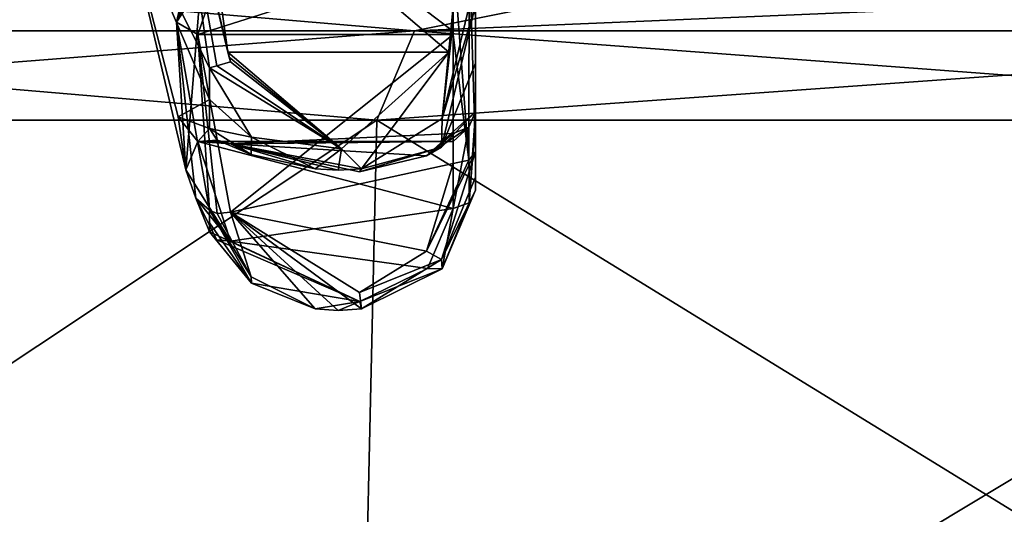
# Model space of a CAD drawing. Extents: x -226 to 210, y 0 to 1475.
# Tile 62 of 102: x -99 to -65, y 1043 to 1060. Entities that reach past the tile are written whole.
import ezdxf

# ---------------------------------------------------------------- set-up
doc = ezdxf.new("R2010")
doc.units = 0
doc.header["$LTSCALE"] = 117.934031
for name, color, linetype in [('484', 7, 'CONTINUOUS'), ('485', 7, 'CONTINUOUS'), ('486', 7, 'CONTINUOUS'), ('487', 7, 'CONTINUOUS'), ('488', 7, 'CONTINUOUS'), ('489', 7, 'CONTINUOUS'), ('490', 7, 'CONTINUOUS'), ('506', 7, 'CONTINUOUS'), ('516', 7, 'CONTINUOUS'), ('517', 7, 'CONTINUOUS'), ('518', 7, 'CONTINUOUS'), ('519', 7, 'CONTINUOUS'), ('520', 7, 'CONTINUOUS'), ('521', 7, 'CONTINUOUS'), ('522', 7, 'CONTINUOUS'), ('523', 7, 'CONTINUOUS'), ('526', 7, 'CONTINUOUS'), ('527', 7, 'CONTINUOUS'), ('528', 7, 'CONTINUOUS'), ('529', 7, 'CONTINUOUS'), ('859', 7, 'CONTINUOUS'), ('860', 7, 'CONTINUOUS'), ('861', 7, 'CONTINUOUS'), ('862', 7, 'CONTINUOUS'), ('863', 7, 'CONTINUOUS'), ('864', 7, 'CONTINUOUS')]:
    doc.layers.add(name, color=color, linetype=linetype)

msp = doc.modelspace()

# ---------------------------------------------------------------- linework, layer by layer
at = {"layer": '484', "color": 7, "linetype": 'CONTINUOUS'}
for points in [[(-93.449, 1054.472, -300), (-92.638, 1064.499, -280.268), (-95.733, 1064.117, -300), (-93.449, 1054.472, -300)], [(-92.638, 1063.021, -281.051), (-92.638, 1064.499, -280.268), (-93.771, 1059.543, -288.464), (-92.638, 1063.021, -281.051)], [(-92.638, 1064.499, -280.268), (-93.449, 1054.472, -300), (-93.771, 1059.543, -288.464), (-92.638, 1064.499, -280.268)], [(-93.771, 1059.543, -288.464), (-93.449, 1054.472, -300), (-93.107, 1053.499, -298.333), (-93.771, 1059.543, -288.464)], [(-92.638, 1053.083, -293.513), (-93.771, 1059.543, -288.464), (-93.107, 1053.499, -298.333), (-92.638, 1053.083, -293.513)], [(-92.638, 1052.34, -296.769), (-92.638, 1053.083, -293.513), (-93.107, 1053.499, -298.333), (-92.638, 1052.34, -296.769)], [(-92.638, 1052.649, -295.128), (-92.638, 1053.083, -293.513), (-92.638, 1052.34, -296.769), (-92.638, 1052.649, -295.128)]]:
    msp.add_3dface(points, dxfattribs=at)
at = {"layer": '485', "color": 7, "linetype": 'CONTINUOUS'}
for points in [[(-92.638, 1057.969, -314.92), (-95.733, 1064.117, -300), (-93.771, 1065.96, -316.656), (-92.638, 1057.969, -314.92)], [(-93.449, 1054.472, -300), (-95.733, 1064.117, -300), (-93.712, 1056.288, -305.967), (-93.449, 1054.472, -300)], [(-93.712, 1056.288, -305.967), (-95.733, 1064.117, -300), (-92.638, 1056.88, -313.658), (-93.712, 1056.288, -305.967)], [(-92.638, 1056.88, -313.658), (-95.733, 1064.117, -300), (-92.638, 1057.969, -314.92), (-92.638, 1056.88, -313.658)], [(-92.638, 1055.886, -312.309), (-93.712, 1056.288, -305.967), (-92.638, 1056.88, -313.658), (-92.638, 1055.886, -312.309)]]:
    msp.add_3dface(points, dxfattribs=at)
at = {"layer": '486', "color": 7, "linetype": 'CONTINUOUS'}
for points in [[(-93.449, 1054.472, -300), (-93.712, 1056.288, -305.967), (-93.041, 1055.439, -304.23), (-93.449, 1054.472, -300)], [(-93.712, 1056.288, -305.967), (-92.638, 1055.886, -312.309), (-93.041, 1055.439, -304.23), (-93.712, 1056.288, -305.967)], [(-92.638, 1055.886, -312.309), (-92.374, 1055.489, -312.136), (-93.041, 1055.439, -304.23), (-92.638, 1055.886, -312.309)], [(-91.922, 1052.011, -297.294), (-93.449, 1054.472, -300), (-93.041, 1055.439, -304.23), (-91.922, 1052.011, -297.294)], [(-92.374, 1055.489, -312.136), (-91.922, 1055.363, -311.978), (-93.041, 1055.439, -304.23), (-92.374, 1055.489, -312.136)], [(-93.107, 1053.499, -298.333), (-93.449, 1054.472, -300), (-91.922, 1052.011, -297.294), (-93.107, 1053.499, -298.333)], [(-92.638, 1052.34, -296.769), (-93.107, 1053.499, -298.333), (-92.385, 1052.061, -297.09), (-92.638, 1052.34, -296.769)], [(-92.385, 1052.061, -297.09), (-93.107, 1053.499, -298.333), (-91.922, 1052.011, -297.294), (-92.385, 1052.061, -297.09)]]:
    msp.add_3dface(points, dxfattribs=at)
at = {"layer": '487', "color": 7, "linetype": 'CONTINUOUS'}
for points in [[(-83.731, 1055.929, -310.145), (-85.186, 1054.953, -313.363), (-83.5, 1056.471, -310.217), (-83.731, 1055.929, -310.145)], [(-83.5, 1056.471, -310.217), (-85.186, 1054.953, -313.363), (-84.661, 1055.249, -313.975), (-83.5, 1056.471, -310.217)], [(-92.374, 1055.489, -312.136), (-92.638, 1055.886, -312.309), (-91.207, 1054.999, -314.539), (-92.374, 1055.489, -312.136)], [(-84.262, 1055.716, -310.117), (-85.186, 1054.953, -313.363), (-83.731, 1055.929, -310.145), (-84.262, 1055.716, -310.117)], [(-91.922, 1055.363, -311.978), (-92.374, 1055.489, -312.136), (-91.207, 1054.999, -314.539), (-91.922, 1055.363, -311.978)], [(-87.482, 1054.404, -314.754), (-91.922, 1055.363, -311.978), (-87.419, 1054.507, -315.545), (-87.482, 1054.404, -314.754)], [(-87.419, 1054.507, -315.545), (-91.922, 1055.363, -311.978), (-88.213, 1054.455, -315.587), (-87.419, 1054.507, -315.545)], [(-88.213, 1054.455, -315.587), (-91.922, 1055.363, -311.978), (-89.003, 1054.507, -315.545), (-88.213, 1054.455, -315.587)], [(-89.003, 1054.507, -315.545), (-91.922, 1055.363, -311.978), (-91.207, 1054.999, -314.539), (-89.003, 1054.507, -315.545)], [(-85.186, 1054.953, -313.363), (-87.482, 1054.404, -314.754), (-84.661, 1055.249, -313.975), (-85.186, 1054.953, -313.363)], [(-84.661, 1055.249, -313.975), (-87.482, 1054.404, -314.754), (-87.419, 1054.507, -315.545), (-84.661, 1055.249, -313.975)]]:
    msp.add_3dface(points, dxfattribs=at)
at = {"layer": '488', "color": 7, "linetype": 'CONTINUOUS'}
for points in [[(-92.638, 1056.88, -313.658), (-92.638, 1057.969, -314.92), (-91.199, 1055.591, -315.291), (-92.638, 1056.88, -313.658)], [(-92.638, 1055.886, -312.309), (-92.638, 1056.88, -313.658), (-91.199, 1055.591, -315.291), (-92.638, 1055.886, -312.309)], [(-91.207, 1054.999, -314.539), (-92.638, 1055.886, -312.309), (-91.199, 1055.591, -315.291), (-91.207, 1054.999, -314.539)], [(-89.003, 1054.507, -315.545), (-91.207, 1054.999, -314.539), (-91.199, 1055.591, -315.291), (-89.003, 1054.507, -315.545)]]:
    msp.add_3dface(points, dxfattribs=at)
at = {"layer": '489', "color": 7, "linetype": 'CONTINUOUS'}
for points in [[(-83.5, 1060.139, -314.816), (-84.64, 1056.231, -315.166), (-83.715, 1060.089, -315.344), (-83.5, 1060.139, -314.816)], [(-83.715, 1060.089, -315.344), (-84.64, 1056.231, -315.166), (-84.262, 1060.068, -315.574), (-83.715, 1060.089, -315.344)], [(-84.262, 1060.068, -315.574), (-84.64, 1056.231, -315.166), (-84.3, 1059.254, -315.518), (-84.262, 1060.068, -315.574)], [(-84.3, 1059.254, -315.518), (-84.64, 1056.231, -315.166), (-84.417, 1058.509, -315.501), (-84.3, 1059.254, -315.518)], [(-84.417, 1058.509, -315.501), (-87.419, 1054.507, -315.545), (-88.103, 1055.185, -315.836), (-84.417, 1058.509, -315.501)], [(-84.64, 1056.231, -315.166), (-87.419, 1054.507, -315.545), (-84.417, 1058.509, -315.501), (-84.64, 1056.231, -315.166)], [(-88.103, 1055.185, -315.836), (-92.638, 1057.969, -314.92), (-92.385, 1058.046, -315.338), (-88.103, 1055.185, -315.836)], [(-91.922, 1058.175, -315.505), (-88.103, 1055.185, -315.836), (-92.385, 1058.046, -315.338), (-91.922, 1058.175, -315.505)], [(-91.199, 1055.591, -315.291), (-92.638, 1057.969, -314.92), (-88.103, 1055.185, -315.836), (-91.199, 1055.591, -315.291)], [(-89.003, 1054.507, -315.545), (-91.199, 1055.591, -315.291), (-88.103, 1055.185, -315.836), (-89.003, 1054.507, -315.545)], [(-88.213, 1054.455, -315.587), (-89.003, 1054.507, -315.545), (-88.103, 1055.185, -315.836), (-88.213, 1054.455, -315.587)], [(-87.419, 1054.507, -315.545), (-88.213, 1054.455, -315.587), (-88.103, 1055.185, -315.836), (-87.419, 1054.507, -315.545)]]:
    msp.add_3dface(points, dxfattribs=at)
at = {"layer": '490', "color": 7, "linetype": 'CONTINUOUS'}
for points in [[(-92.638, 1057.969, -314.92), (-93.771, 1065.96, -316.656), (-92.385, 1058.046, -315.338), (-92.638, 1057.969, -314.92)], [(-93.771, 1065.96, -316.656), (-91.922, 1058.175, -315.505), (-92.385, 1058.046, -315.338), (-93.771, 1065.96, -316.656)], [(-91.922, 1058.175, -315.505), (-93.771, 1065.96, -316.656), (-91.969, 1058.342, -315.502), (-91.922, 1058.175, -315.505)], [(-91.969, 1058.342, -315.502), (-93.771, 1065.96, -316.656), (-92.015, 1058.509, -315.501), (-91.969, 1058.342, -315.502)], [(-92.015, 1058.509, -315.501), (-93.771, 1065.96, -316.656), (-93.041, 1065.879, -317.219), (-92.015, 1058.509, -315.501)]]:
    msp.add_3dface(points, dxfattribs=at)
at = {"layer": '506', "color": 7, "linetype": 'CONTINUOUS'}
for points in [[(-83.5, 1058.138, -312.65), (-83.5, 1060.139, -314.816), (-83.5, 1059.712, -288.606), (-83.5, 1058.138, -312.65)], [(-83.5, 1055.083, -292.665), (-83.5, 1058.138, -312.65), (-83.5, 1059.712, -288.606), (-83.5, 1055.083, -292.665)], [(-83.5, 1056.471, -310.217), (-83.5, 1058.138, -312.65), (-83.5, 1056.183, -304.067), (-83.5, 1056.471, -310.217)], [(-83.5, 1056.183, -304.067), (-83.5, 1058.138, -312.65), (-83.5, 1055.083, -292.665), (-83.5, 1056.183, -304.067)], [(-83.5, 1053.774, -298.401), (-83.5, 1056.183, -304.067), (-83.5, 1054.22, -295.485), (-83.5, 1053.774, -298.401)], [(-83.5, 1054.22, -295.485), (-83.5, 1056.183, -304.067), (-83.5, 1055.083, -292.665), (-83.5, 1054.22, -295.485)]]:
    msp.add_3dface(points, dxfattribs=at)
at = {"layer": '516', "color": 7, "linetype": 'CONTINUOUS'}
for points in [[(-84.262, 1060.068, -315.574), (-84.3, 1059.254, -315.518), (-93.041, 1065.879, -317.219), (-84.262, 1060.068, -315.574)], [(-84.3, 1059.254, -315.518), (-84.417, 1058.509, -315.501), (-93.041, 1065.879, -317.219), (-84.3, 1059.254, -315.518)], [(-84.417, 1058.509, -315.501), (-92.015, 1058.509, -315.501), (-93.041, 1065.879, -317.219), (-84.417, 1058.509, -315.501)]]:
    msp.add_3dface(points, dxfattribs=at)
at = {"layer": '517', "color": 7, "linetype": 'CONTINUOUS'}
for points in [[(-84.417, 1058.509, -315.501), (-88.103, 1055.185, -315.836), (-92.015, 1058.509, -315.501), (-84.417, 1058.509, -315.501)], [(-88.103, 1055.185, -315.836), (-91.969, 1058.342, -315.502), (-92.015, 1058.509, -315.501), (-88.103, 1055.185, -315.836)], [(-88.103, 1055.185, -315.836), (-91.922, 1058.175, -315.505), (-91.969, 1058.342, -315.502), (-88.103, 1055.185, -315.836)]]:
    msp.add_3dface(points, dxfattribs=at)
at = {"layer": '518', "color": 7, "linetype": 'CONTINUOUS'}
for points in [[(-84.661, 1055.249, -313.975), (-84.64, 1056.231, -315.166), (-83.5, 1060.139, -314.816), (-84.661, 1055.249, -313.975)], [(-84.661, 1055.249, -313.975), (-83.5, 1060.139, -314.816), (-83.5, 1058.138, -312.65), (-84.661, 1055.249, -313.975)], [(-83.5, 1056.471, -310.217), (-84.661, 1055.249, -313.975), (-83.5, 1058.138, -312.65), (-83.5, 1056.471, -310.217)], [(-84.661, 1055.249, -313.975), (-87.419, 1054.507, -315.545), (-84.64, 1056.231, -315.166), (-84.661, 1055.249, -313.975)]]:
    msp.add_3dface(points, dxfattribs=at)
at = {"layer": '519', "color": 7, "linetype": 'CONTINUOUS'}
for points in [[(-83.731, 1055.929, -310.145), (-83.5, 1056.471, -310.217), (-83.715, 1053.33, -298.691), (-83.731, 1055.929, -310.145)], [(-83.5, 1056.471, -310.217), (-83.5, 1056.183, -304.067), (-83.715, 1053.33, -298.691), (-83.5, 1056.471, -310.217)], [(-83.5, 1056.183, -304.067), (-83.5, 1053.774, -298.401), (-83.715, 1053.33, -298.691), (-83.5, 1056.183, -304.067)], [(-84.262, 1055.716, -310.117), (-83.731, 1055.929, -310.145), (-84.262, 1055.44, -304.236), (-84.262, 1055.716, -310.117)], [(-84.262, 1055.44, -304.236), (-83.731, 1055.929, -310.145), (-84.262, 1053.137, -298.818), (-84.262, 1055.44, -304.236)], [(-84.262, 1053.137, -298.818), (-83.731, 1055.929, -310.145), (-83.715, 1053.33, -298.691), (-84.262, 1053.137, -298.818)]]:
    msp.add_3dface(points, dxfattribs=at)
at = {"layer": '520', "color": 7, "linetype": 'CONTINUOUS'}
for points in [[(-83.715, 1053.33, -298.691), (-83.5, 1053.774, -298.401), (-84.64, 1051.064, -295.563), (-83.715, 1053.33, -298.691)], [(-84.262, 1053.137, -298.818), (-83.715, 1053.33, -298.691), (-84.64, 1051.064, -295.563), (-84.262, 1053.137, -298.818)], [(-84.262, 1053.137, -298.818), (-84.64, 1051.064, -295.563), (-85.15, 1051.077, -296.261), (-84.262, 1053.137, -298.818)], [(-92.638, 1052.34, -296.769), (-92.385, 1052.061, -297.09), (-87.467, 1049.946, -295.212), (-92.638, 1052.34, -296.769)], [(-91.199, 1050.567, -295.141), (-92.638, 1052.34, -296.769), (-87.467, 1049.946, -295.212), (-91.199, 1050.567, -295.141)], [(-92.385, 1052.061, -297.09), (-91.922, 1052.011, -297.294), (-87.467, 1049.946, -295.212), (-92.385, 1052.061, -297.09)], [(-85.15, 1051.077, -296.261), (-84.64, 1051.064, -295.563), (-87.467, 1049.946, -295.212), (-85.15, 1051.077, -296.261)], [(-84.64, 1051.064, -295.563), (-87.419, 1049.692, -294.452), (-87.467, 1049.946, -295.212), (-84.64, 1051.064, -295.563)], [(-89.003, 1049.692, -294.452), (-91.199, 1050.567, -295.141), (-87.467, 1049.946, -295.212), (-89.003, 1049.692, -294.452)], [(-88.213, 1049.627, -294.437), (-89.003, 1049.692, -294.452), (-87.467, 1049.946, -295.212), (-88.213, 1049.627, -294.437)], [(-87.419, 1049.692, -294.452), (-88.213, 1049.627, -294.437), (-87.467, 1049.946, -295.212), (-87.419, 1049.692, -294.452)]]:
    msp.add_3dface(points, dxfattribs=at)
at = {"layer": '521', "color": 7, "linetype": 'CONTINUOUS'}
for points in [[(-92.638, 1053.083, -293.513), (-92.638, 1052.649, -295.128), (-91.199, 1050.567, -295.141), (-92.638, 1053.083, -293.513)], [(-92.638, 1053.083, -293.513), (-91.199, 1050.567, -295.141), (-91.207, 1050.787, -294.209), (-92.638, 1053.083, -293.513)], [(-92.638, 1052.649, -295.128), (-92.638, 1052.34, -296.769), (-91.199, 1050.567, -295.141), (-92.638, 1052.649, -295.128)], [(-91.199, 1050.567, -295.141), (-89.003, 1049.692, -294.452), (-91.207, 1050.787, -294.209), (-91.199, 1050.567, -295.141)]]:
    msp.add_3dface(points, dxfattribs=at)
at = {"layer": '522', "color": 7, "linetype": 'CONTINUOUS'}
for points in [[(-85.186, 1051.677, -293.44), (-83.5, 1055.083, -292.665), (-83.731, 1054.801, -292.197), (-85.186, 1051.677, -293.44)], [(-83.5, 1055.083, -292.665), (-85.186, 1051.677, -293.44), (-84.661, 1051.383, -294.053), (-83.5, 1055.083, -292.665)], [(-84.262, 1054.69, -292.013), (-85.186, 1051.677, -293.44), (-83.731, 1054.801, -292.197), (-84.262, 1054.69, -292.013)], [(-92.638, 1053.083, -293.513), (-91.207, 1050.787, -294.209), (-92.374, 1052.97, -293.094), (-92.638, 1053.083, -293.513)], [(-92.374, 1052.97, -293.094), (-91.207, 1050.787, -294.209), (-91.922, 1053.015, -292.897), (-92.374, 1052.97, -293.094)], [(-89.003, 1049.692, -294.452), (-88.213, 1049.627, -294.437), (-91.922, 1053.015, -292.897), (-89.003, 1049.692, -294.452)], [(-91.207, 1050.787, -294.209), (-89.003, 1049.692, -294.452), (-91.922, 1053.015, -292.897), (-91.207, 1050.787, -294.209)], [(-88.213, 1049.627, -294.437), (-87.419, 1049.692, -294.452), (-91.922, 1053.015, -292.897), (-88.213, 1049.627, -294.437)], [(-91.922, 1053.015, -292.897), (-87.419, 1049.692, -294.452), (-87.482, 1050.247, -293.878), (-91.922, 1053.015, -292.897)], [(-85.186, 1051.677, -293.44), (-87.482, 1050.247, -293.878), (-84.661, 1051.383, -294.053), (-85.186, 1051.677, -293.44)], [(-87.482, 1050.247, -293.878), (-87.419, 1049.692, -294.452), (-84.661, 1051.383, -294.053), (-87.482, 1050.247, -293.878)]]:
    msp.add_3dface(points, dxfattribs=at)
at = {"layer": '523', "color": 7, "linetype": 'CONTINUOUS'}
for points in [[(-92.638, 1063.021, -281.051), (-93.771, 1059.543, -288.464), (-92.385, 1062.597, -281.033), (-92.638, 1063.021, -281.051)], [(-92.385, 1062.597, -281.033), (-93.771, 1059.543, -288.464), (-91.922, 1062.406, -281.122), (-92.385, 1062.597, -281.033)], [(-91.922, 1062.406, -281.122), (-93.771, 1059.543, -288.464), (-93.041, 1059.12, -288.126), (-91.922, 1062.406, -281.122)], [(-93.771, 1059.543, -288.464), (-92.638, 1053.083, -293.513), (-93.041, 1059.12, -288.126), (-93.771, 1059.543, -288.464)], [(-92.638, 1053.083, -293.513), (-92.374, 1052.97, -293.094), (-93.041, 1059.12, -288.126), (-92.638, 1053.083, -293.513)], [(-92.374, 1052.97, -293.094), (-91.922, 1053.015, -292.897), (-93.041, 1059.12, -288.126), (-92.374, 1052.97, -293.094)]]:
    msp.add_3dface(points, dxfattribs=at)
at = {"layer": '526', "color": 7, "linetype": 'CONTINUOUS'}
for points in [[(-83.731, 1054.801, -292.197), (-83.715, 1062.136, -283.024), (-84.262, 1061.916, -282.951), (-83.731, 1054.801, -292.197)], [(-83.731, 1054.801, -292.197), (-83.5, 1055.083, -292.665), (-83.715, 1062.136, -283.024), (-83.731, 1054.801, -292.197)], [(-83.5, 1055.083, -292.665), (-83.5, 1059.712, -288.606), (-83.715, 1062.136, -283.024), (-83.5, 1055.083, -292.665)], [(-83.731, 1054.801, -292.197), (-84.262, 1061.916, -282.951), (-84.262, 1059.116, -288.131), (-83.731, 1054.801, -292.197)], [(-84.262, 1054.69, -292.013), (-83.731, 1054.801, -292.197), (-84.262, 1059.116, -288.131), (-84.262, 1054.69, -292.013)]]:
    msp.add_3dface(points, dxfattribs=at)
at = {"layer": '527', "color": 7, "linetype": 'CONTINUOUS'}
for points in [[(-91.922, 1062.406, -281.122), (-93.041, 1059.12, -288.126), (-84.262, 1061.916, -282.951), (-91.922, 1062.406, -281.122)], [(-84.262, 1061.916, -282.951), (-93.041, 1059.12, -288.126), (-84.262, 1059.116, -288.131), (-84.262, 1061.916, -282.951)], [(-93.041, 1059.12, -288.126), (-91.922, 1053.015, -292.897), (-84.262, 1059.116, -288.131), (-93.041, 1059.12, -288.126)], [(-91.922, 1053.015, -292.897), (-84.262, 1054.69, -292.013), (-84.262, 1059.116, -288.131), (-91.922, 1053.015, -292.897)], [(-91.922, 1053.015, -292.897), (-85.186, 1051.677, -293.44), (-84.262, 1054.69, -292.013), (-91.922, 1053.015, -292.897)], [(-91.922, 1053.015, -292.897), (-87.482, 1050.247, -293.878), (-85.186, 1051.677, -293.44), (-91.922, 1053.015, -292.897)]]:
    msp.add_3dface(points, dxfattribs=at)
at = {"layer": '528', "color": 7, "linetype": 'CONTINUOUS'}
for points in [[(-83.5, 1054.22, -295.485), (-83.5, 1055.083, -292.665), (-84.661, 1051.383, -294.053), (-83.5, 1054.22, -295.485)], [(-83.5, 1053.774, -298.401), (-83.5, 1054.22, -295.485), (-84.661, 1051.383, -294.053), (-83.5, 1053.774, -298.401)], [(-84.64, 1051.064, -295.563), (-83.5, 1053.774, -298.401), (-84.661, 1051.383, -294.053), (-84.64, 1051.064, -295.563)], [(-87.419, 1049.692, -294.452), (-84.64, 1051.064, -295.563), (-84.661, 1051.383, -294.053), (-87.419, 1049.692, -294.452)]]:
    msp.add_3dface(points, dxfattribs=at)
at = {"layer": '529', "color": 7, "linetype": 'CONTINUOUS'}
for points in [[(-91.922, 1055.363, -311.978), (-85.186, 1054.953, -313.363), (-84.262, 1055.716, -310.117), (-91.922, 1055.363, -311.978)], [(-91.922, 1055.363, -311.978), (-84.262, 1055.716, -310.117), (-84.262, 1055.44, -304.236), (-91.922, 1055.363, -311.978)], [(-93.041, 1055.439, -304.23), (-91.922, 1055.363, -311.978), (-84.262, 1055.44, -304.236), (-93.041, 1055.439, -304.23)], [(-93.041, 1055.439, -304.23), (-84.262, 1055.44, -304.236), (-84.262, 1053.137, -298.818), (-93.041, 1055.439, -304.23)], [(-91.922, 1052.011, -297.294), (-93.041, 1055.439, -304.23), (-84.262, 1053.137, -298.818), (-91.922, 1052.011, -297.294)], [(-91.922, 1055.363, -311.978), (-87.482, 1054.404, -314.754), (-85.186, 1054.953, -313.363), (-91.922, 1055.363, -311.978)], [(-91.922, 1052.011, -297.294), (-84.262, 1053.137, -298.818), (-85.15, 1051.077, -296.261), (-91.922, 1052.011, -297.294)], [(-91.922, 1052.011, -297.294), (-85.15, 1051.077, -296.261), (-87.467, 1049.946, -295.212), (-91.922, 1052.011, -297.294)]]:
    msp.add_3dface(points, dxfattribs=at)
at = {"layer": '859', "color": 7, "linetype": 'CONTINUOUS'}
for points in [[(-125.697, 1030.356, 157.618), (-87.472, 1030.356, 181.637), (-124.853, 1056.178, 156.56), (-125.697, 1030.356, 157.618)], [(-124.853, 1056.178, 156.56), (-87.472, 1030.356, 181.637), (-86.884, 1056.178, 180.417), (-124.853, 1056.178, 156.56)], [(-87.472, 1030.356, 181.637), (-44.861, 1030.356, 196.547), (-86.884, 1056.178, 180.417), (-87.472, 1030.356, 181.637)], [(-86.884, 1056.178, 180.417), (-44.861, 1030.356, 196.547), (-44.559, 1056.178, 195.228), (-86.884, 1056.178, 180.417)]]:
    msp.add_3dface(points, dxfattribs=at)
at = {"layer": '860', "color": 7, "linetype": 'CONTINUOUS'}
for points in [[(-87.472, 1030.356, -181.637), (-125.697, 1030.356, -157.618), (-86.884, 1056.178, -180.417), (-87.472, 1030.356, -181.637)], [(-86.884, 1056.178, -180.417), (-125.697, 1030.356, -157.618), (-124.853, 1056.178, -156.56), (-86.884, 1056.178, -180.417)], [(-44.861, 1030.356, -196.547), (-87.472, 1030.356, -181.637), (-44.559, 1056.178, -195.228), (-44.861, 1030.356, -196.547)], [(-44.559, 1056.178, -195.228), (-87.472, 1030.356, -181.637), (-86.884, 1056.178, -180.417), (-44.559, 1056.178, -195.228)]]:
    msp.add_3dface(points, dxfattribs=at)
at = {"layer": '861', "color": 7, "linetype": 'CONTINUOUS'}
for points in [[(-86.884, 1056.178, -180.417), (-124.853, 1056.178, -156.56), (-85.599, 1059.245, -177.749), (-86.884, 1056.178, -180.417)], [(-85.599, 1059.245, -177.749), (-124.853, 1056.178, -156.56), (-123.006, 1059.245, -154.244), (-85.599, 1059.245, -177.749)], [(-44.559, 1056.178, -195.228), (-86.884, 1056.178, -180.417), (-43.9, 1059.245, -192.34), (-44.559, 1056.178, -195.228)], [(-43.9, 1059.245, -192.34), (-86.884, 1056.178, -180.417), (-85.599, 1059.245, -177.749), (-43.9, 1059.245, -192.34)]]:
    msp.add_3dface(points, dxfattribs=at)
at = {"layer": '862', "color": 7, "linetype": 'CONTINUOUS'}
for points in [[(-124.853, 1056.178, 156.56), (-86.884, 1056.178, 180.417), (-123.006, 1059.245, 154.244), (-124.853, 1056.178, 156.56)], [(-123.006, 1059.245, 154.244), (-86.884, 1056.178, 180.417), (-85.599, 1059.245, 177.749), (-123.006, 1059.245, 154.244)], [(-86.884, 1056.178, 180.417), (-44.559, 1056.178, 195.228), (-85.599, 1059.245, 177.749), (-86.884, 1056.178, 180.417)], [(-85.599, 1059.245, 177.749), (-44.559, 1056.178, 195.228), (-43.9, 1059.245, 192.34), (-85.599, 1059.245, 177.749)]]:
    msp.add_3dface(points, dxfattribs=at)
at = {"layer": '863', "color": 7, "linetype": 'CONTINUOUS'}
for points in [[(-123.006, 1059.245, 154.244), (-85.599, 1059.245, 177.749), (-108.853, 1061.231, 136.497), (-123.006, 1059.245, 154.244)], [(-108.853, 1061.231, 136.497), (-85.599, 1059.245, 177.749), (-75.75, 1061.231, 157.297), (-108.853, 1061.231, 136.497)], [(-85.599, 1059.245, 177.749), (-43.9, 1059.245, 192.34), (-75.75, 1061.231, 157.297), (-85.599, 1059.245, 177.749)], [(-75.75, 1061.231, 157.297), (-43.9, 1059.245, 192.34), (-38.849, 1061.231, 170.209), (-75.75, 1061.231, 157.297)]]:
    msp.add_3dface(points, dxfattribs=at)
at = {"layer": '864', "color": 7, "linetype": 'CONTINUOUS'}
for points in [[(-85.599, 1059.245, -177.749), (-123.006, 1059.245, -154.244), (-75.75, 1061.231, -157.297), (-85.599, 1059.245, -177.749)], [(-75.75, 1061.231, -157.297), (-123.006, 1059.245, -154.244), (-108.853, 1061.231, -136.497), (-75.75, 1061.231, -157.297)], [(-43.9, 1059.245, -192.34), (-85.599, 1059.245, -177.749), (-38.849, 1061.231, -170.209), (-43.9, 1059.245, -192.34)], [(-38.849, 1061.231, -170.209), (-85.599, 1059.245, -177.749), (-75.75, 1061.231, -157.297), (-38.849, 1061.231, -170.209)]]:
    msp.add_3dface(points, dxfattribs=at)

doc.saveas('drawing.dxf')
